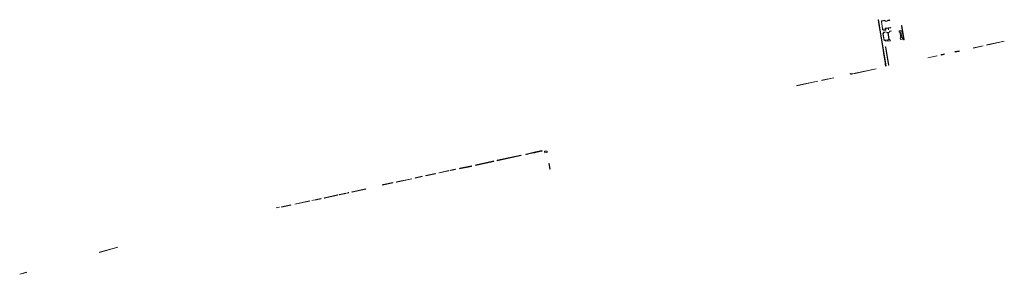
# Model space of a CAD drawing. Extents: x 211930 to 222589, y 569015 to 577578.
# Tile 36 of 95: x 214598 to 217241, y 571371 to 572055. Entities that reach past the tile are written whole.
import ezdxf

# ---------------------------------------------------------------- set-up
doc = ezdxf.new("R2010")
doc.units = 0
doc.layers.add('016 Alles planjaar 2023', color=72, linetype='Continuous', lineweight=20, true_color=0x1e90ff)

msp = doc.modelspace()

# ---------------------------------------------------------------- hatches: boundary and pattern name
at = {"layer": '016 Alles planjaar 2023', "true_color": 0x1e90ff}
h = msp.add_hatch(dxfattribs=at)
h.set_pattern_fill('DQ_CLEAR', color=72, style=0)
h.set_pattern_definition([])
h.paths.add_polyline_path([(216903.2, 572055.2), (216902.1, 572055), (216904, 572043.5), (216905.9, 572031.5), (216909.1, 572012.8), (216909.9, 572007.9), (216910.2, 572006.3), (216913.8, 571983.7), (216916.7, 571965.8), (216916.8, 571965), (216921.1, 571938.9), (216921.5, 571936.4), (216922.4, 571930.7), (216924, 571931.1), (216906.8, 572032.8), (216904.9, 572044.8), (216903.2, 572055.2)])
h = msp.add_hatch(dxfattribs=at)
h.set_pattern_fill('DQ_CLEAR', color=72, style=0)
h.set_pattern_definition([])
h.paths.add_polyline_path([(216920.5, 572053.7), (216912.2, 572052.4), (216911.3, 572051.4), (216910.9, 572050.3), (216913.7, 572030.4), (216914, 572029.6), (216914.3, 572028.9), (216914.8, 572028.4), (216915.9, 572027.8), (216917.1, 572027.3), (216917.9, 572027.1), (216918.7, 572026.9), (216919, 572026.9), (216923.1, 572027.5), (216922.5, 572031.7), (216929, 572032.6), (216929.7, 572028.4), (216930.4, 572028.6), (216930.3, 572029.8), (216929.8, 572032.7), (216929.7, 572033.5), (216921.6, 572032.4), (216922.2, 572028.2), (216919, 572027.7), (216918.1, 572027.9), (216917.3, 572028.1), (216916.2, 572028.5), (216915.3, 572029.1), (216915, 572029.4), (216914.7, 572029.9), (216914.5, 572030.7), (216914.4, 572031.3), (216911.7, 572050.2), (216912, 572051), (216912.6, 572051.6), (216920, 572052.8), (216921.1, 572050.5), (216926.9, 572051.4), (216926.8, 572052.2), (216921.6, 572051.4), (216920.5, 572053.7)])
h = msp.add_hatch(dxfattribs=at)
h.set_pattern_fill('DQ_CLEAR', color=72, style=0)
h.set_pattern_definition([])
h.paths.add_polyline_path([(216933.1, 572054.8), (216927.9, 572054), (216928.1, 572052.6), (216933.3, 572053.4), (216933.1, 572054.8)])
h = msp.add_hatch(dxfattribs=at)
h.set_pattern_fill('DQ_CLEAR', color=72, style=0)
h.set_pattern_definition([])
h.paths.add_polyline_path([(216918.2, 571999.2), (216919, 571999.4), (216922.1, 571999.8), (216922.4, 571997.6), (216927.6, 571998.4), (216927.3, 572000.6), (216927.2, 572001.1), (216918.9, 571999.9), (216916.2, 572017.6), (216918.1, 572020.9), (216919.4, 572021.5), (216923.9, 572022.3), (216923.8, 572022.9), (216919.2, 572022.1), (216917.7, 572021.5), (216915.3, 572017.4), (216918.2, 571999.2)])
h = msp.add_hatch(dxfattribs=at)
h.set_pattern_fill('DQ_CLEAR', color=72, style=0)
h.set_pattern_definition([])
h.paths.add_polyline_path([(216930.9, 572001.7), (216928.5, 572001.3), (216928.6, 572000.8), (216934.6, 572001.7), (216934.5, 572002.2), (216931.9, 572001.8), (216929, 572020.7), (216931.6, 572021.1), (216931.5, 572021.8), (216925.5, 572020.8), (216925.6, 572020.1), (216928, 572020.5), (216930.9, 572001.7)])
h = msp.add_hatch(dxfattribs=at)
h.set_pattern_fill('DQ_CLEAR', color=72, style=0)
h.set_pattern_definition([])
h.paths.add_polyline_path([(216931.2, 572033.1), (216931.3, 572032.4), (216936.4, 572033.2), (216936.3, 572033.8), (216931.2, 572033.1)])
h = msp.add_hatch(dxfattribs=at)
h.set_pattern_fill('DQ_CLEAR', color=72, style=0)
h.set_pattern_definition([])
h.paths.add_polyline_path([(216932.7, 572023.4), (216937.6, 572024.1), (216937.4, 572025.2), (216932.5, 572024.5), (216932.7, 572023.4)])
h = msp.add_hatch(dxfattribs=at)
h.set_pattern_fill('DQ_CLEAR', color=72, style=0)
h.set_pattern_definition([])
h.paths.add_polyline_path([(216963.1, 572025.3), (216963, 572026.1), (216958.6, 572025.4), (216959.1, 572022.1), (216960.9, 572022.4), (216963.3, 572006.8), (216961.6, 572006.6), (216962.3, 572002), (216967.3, 572002.8), (216966.7, 572007.4), (216965.6, 572007.2), (216963.2, 572022.7), (216964.4, 572022.9), (216964, 572025.5), (216963.1, 572025.3)])
h = msp.add_hatch(dxfattribs=at)
h.set_pattern_fill('DQ_CLEAR', color=72, style=0)
h.set_pattern_definition([])
h.paths.add_polyline_path([(216965.1, 572039.5), (216970.8, 572000.8), (216971.8, 572000.9), (216966, 572039.6), (216965.1, 572039.5)])
h = msp.add_hatch(dxfattribs=at)
h.set_pattern_fill('DQ_CLEAR', color=72, style=0)
h.set_pattern_definition([])
h.paths.add_polyline_path([(216935, 571999.3), (216928.9, 571998.6), (216929.1, 571997.8), (216929.1, 571997.6), (216935.1, 571998.3), (216935, 571999.3)])
h = msp.add_hatch(dxfattribs=at)
h.set_pattern_fill('DQ_CLEAR', color=72, style=0)
h.set_pattern_definition([])
h.paths.add_polyline_path([(217194.3, 571987.1), (217240.9, 571997.1), (217240.9, 571997.5), (217194.2, 571987.5), (217194.3, 571987.1)])
h = msp.add_hatch(dxfattribs=at)
h.set_pattern_fill('DQ_CLEAR', color=72, style=0)
h.set_pattern_definition([])
h.paths.add_polyline_path([(216923.1, 571981.2), (216922.9, 571982.2), (216921.9, 571982), (216922.1, 571981), (216930, 571933), (216931, 571933.2), (216923.1, 571981.2)])
h = msp.add_hatch(dxfattribs=at)
h.set_pattern_fill('DQ_CLEAR', color=72, style=0)
h.set_pattern_definition([])
h.paths.add_polyline_path([(217108.4, 571969.6), (217108.8, 571968), (217118.1, 571970), (217119.9, 571970.2), (217119.5, 571972), (217114.8, 571971), (217110, 571969.9), (217108.4, 571969.6)])
h = msp.add_hatch(dxfattribs=at)
h.set_pattern_fill('DQ_CLEAR', color=72, style=0)
h.set_pattern_definition([])
h.paths.add_polyline_path([(217158.4, 571979), (217184.5, 571984.7), (217184.4, 571985.1), (217158.3, 571979.4), (217158.4, 571979)])
h = msp.add_hatch(dxfattribs=at)
h.set_pattern_fill('DQ_CLEAR', color=72, style=0)
h.set_pattern_definition([])
h.paths.add_polyline_path([(217060.2, 571958.3), (217035.7, 571952.9), (217035.8, 571952.5), (217060.3, 571957.9), (217060.2, 571958.3)])
h = msp.add_hatch(dxfattribs=at)
h.set_pattern_fill('DQ_CLEAR', color=72, style=0)
h.set_pattern_definition([])
h.paths.add_polyline_path([(217071.7, 571961.4), (217071.5, 571961.2), (217071.3, 571961.1), (217071.2, 571960.8), (217071.2, 571960.4), (217071.4, 571960.2), (217072.4, 571960), (217079.1, 571961.5), (217079.8, 571961.6), (217079.4, 571963.1), (217077.1, 571962.5), (217072.3, 571961.5), (217071.7, 571961.4)])
h = msp.add_hatch(dxfattribs=at)
h.set_pattern_fill('DQ_CLEAR', color=72, style=0)
h.set_pattern_definition([])
h.paths.add_polyline_path([(216831.6, 571909.6), (216831.5, 571909.6), (216831.3, 571909.6), (216831.2, 571909.6), (216831.1, 571909.6), (216830.9, 571909.6), (216830.8, 571909.6), (216830.7, 571909.6), (216830.5, 571909.6), (216830.4, 571909.6), (216830.3, 571909.6), (216830.1, 571909.7), (216830, 571909.7), (216829.9, 571909.7), (216829.8, 571909.7), (216829.6, 571909.7), (216829.5, 571909.8), (216829.4, 571909.8), (216829.2, 571909.8), (216829.1, 571909.8), (216829, 571909.9), (216828.8, 571909.9), (216828.7, 571909.9), (216828.6, 571910), (216828.5, 571910), (216828.3, 571910.1), (216828.2, 571910.1), (216828.1, 571910.2), (216827, 571910.6), (216826.8, 571910.2), (216828, 571909.8), (216828.1, 571909.7), (216828.2, 571909.7), (216828.3, 571909.6), (216828.5, 571909.6), (216828.6, 571909.6), (216828.7, 571909.5), (216828.9, 571909.5), (216829, 571909.5), (216829.1, 571909.4), (216829.3, 571909.4), (216829.4, 571909.4), (216829.6, 571909.3), (216829.7, 571909.3), (216829.8, 571909.3), (216830, 571909.3), (216830.1, 571909.3), (216830.2, 571909.2), (216830.4, 571909.2), (216830.5, 571909.2), (216830.7, 571909.2), (216830.8, 571909.2), (216830.9, 571909.2), (216831.1, 571909.2), (216831.2, 571909.2), (216831.4, 571909.2), (216831.5, 571909.2), (216831.6, 571909.2), (216833.4, 571909.4), (216833.6, 571909.4), (216833.8, 571909.4), (216834, 571909.5), (216834.2, 571909.5), (216834.3, 571909.5), (216840.6, 571910.8), (216840.7, 571910.8), (216897.4, 571922.9), (216897.3, 571923.3), (216840.6, 571911.2), (216840.6, 571911.2), (216834.3, 571909.9), (216834.1, 571909.9), (216834, 571909.9), (216833.8, 571909.9), (216833.7, 571909.8), (216833.5, 571909.8), (216833.4, 571909.8), (216831.6, 571909.6)])
h = msp.add_hatch(dxfattribs=at)
h.set_pattern_fill('DQ_CLEAR', color=72, style=0)
h.set_pattern_definition([])
h.paths.add_polyline_path([(216683.8, 571878.2), (216683.8, 571877.8), (216740.6, 571890), (216740.5, 571890.4), (216683.8, 571878.2)])
h = msp.add_hatch(dxfattribs=at)
h.set_pattern_fill('DQ_CLEAR', color=72, style=0)
h.set_pattern_definition([])
h.paths.add_polyline_path([(216751.1, 571892.1), (216783.4, 571898.9), (216783.3, 571899.3), (216751, 571892.5), (216751.1, 571892.1)])
h = msp.add_hatch(dxfattribs=at)
h.set_pattern_fill('DQ_CLEAR', color=72, style=0)
h.set_pattern_definition([])
h.paths.add_polyline_path([(216000.5, 571702.5), (216000.4, 571702.8), (216000.2, 571703.2), (216000, 571703.5), (215999.7, 571703.7), (215982.8, 571700), (215961.4, 571695.3), (215956.9, 571694.4), (215956.9, 571694.3), (215956.9, 571693.9), (215957.1, 571693.5), (215958.2, 571693.3), (215968.4, 571695.5), (215980, 571698), (215999, 571702.2), (216000.5, 571702.5)])
h = msp.add_hatch(dxfattribs=at)
h.set_pattern_fill('DQ_CLEAR', color=72, style=0)
h.set_pattern_definition([])
h.paths.add_polyline_path([(216006.7, 571701.2), (216007.3, 571697.3), (216014.3, 571698.4), (216013.9, 571700.6), (216013.6, 571702.1), (216007, 571701.8), (216007, 571701.8), (216007, 571701.8), (216006.9, 571701.8), (216006.9, 571701.8), (216006.9, 571701.8), (216006.9, 571701.8), (216006.9, 571701.8), (216006.9, 571701.7), (216006.9, 571701.7), (216006.9, 571701.7), (216006.9, 571701.7), (216006.9, 571701.7), (216006.9, 571701.7), (216006.9, 571701.7), (216006.9, 571701.7), (216006.9, 571701.7), (216006.9, 571701.7), (216006.8, 571701.7), (216006.8, 571701.7), (216006.8, 571701.7), (216006.8, 571701.7), (216006.8, 571701.7), (216006.8, 571701.7), (216006.8, 571701.7), (216006.8, 571701.7), (216006.8, 571701.7), (216006.8, 571701.7), (216006.8, 571701.7), (216006.8, 571701.7), (216006.8, 571701.7), (216006.8, 571701.6), (216006.8, 571701.6), (216006.8, 571701.6), (216006.8, 571701.6), (216006.8, 571701.6), (216006.7, 571701.6), (216006.7, 571701.6), (216006.7, 571701.6), (216006.7, 571701.6), (216006.7, 571701.6), (216006.7, 571701.6), (216006.7, 571701.6), (216006.7, 571701.6), (216006.7, 571701.6), (216006.7, 571701.6), (216006.7, 571701.6), (216006.7, 571701.5), (216006.7, 571701.5), (216006.7, 571701.5), (216006.7, 571701.5), (216006.7, 571701.5), (216006.7, 571701.5), (216006.7, 571701.5), (216006.7, 571701.5), (216006.7, 571701.5), (216006.7, 571701.5), (216006.7, 571701.5), (216006.7, 571701.5), (216006.7, 571701.5), (216006.7, 571701.5), (216006.7, 571701.5), (216006.7, 571701.4), (216006.7, 571701.4), (216006.7, 571701.4), (216006.7, 571701.4), (216006.7, 571701.4), (216006.7, 571701.4), (216006.7, 571701.4), (216006.7, 571701.4), (216006.7, 571701.4), (216006.7, 571701.4), (216006.7, 571701.4), (216006.7, 571701.4), (216006.7, 571701.4), (216006.7, 571701.3), (216006.7, 571701.3), (216006.7, 571701.3), (216006.7, 571701.3), (216006.7, 571701.3), (216006.7, 571701.3), (216006.7, 571701.3), (216006.7, 571701.3), (216006.7, 571701.3), (216006.7, 571701.3), (216006.7, 571701.3), (216006.7, 571701.3), (216006.7, 571701.3), (216006.7, 571701.2), (216006.7, 571701.2), (216006.7, 571701.2), (216006.7, 571701.2), (216006.7, 571701.2)])
h = msp.add_hatch(dxfattribs=at)
h.set_pattern_fill('DQ_CLEAR', color=72, style=0)
h.set_pattern_definition([])
h.paths.add_polyline_path([(215821.9, 571663.8), (215870.7, 571674.4), (215869.7, 571676), (215867.4, 571675.5), (215822.9, 571665.7), (215822.6, 571665.1), (215821.9, 571663.8)])
h = msp.add_hatch(dxfattribs=at)
h.set_pattern_fill('DQ_CLEAR', color=72, style=0)
h.set_pattern_definition([])
h.paths.add_polyline_path([(215879.6, 571676.3), (215944.1, 571690.2), (215943.3, 571691.5), (215879.8, 571678.2), (215879.6, 571676.3)])
h = msp.add_hatch(dxfattribs=at)
h.set_pattern_fill('DQ_CLEAR', color=72, style=0)
h.set_pattern_definition([])
h.paths.add_polyline_path([(215750, 571650), (215723.7, 571644.4), (215723.5, 571643.8), (215723.6, 571643.6), (215750.4, 571649.4), (215750, 571650)])
h = msp.add_hatch(dxfattribs=at)
h.set_pattern_fill('DQ_CLEAR', color=72, style=0)
h.set_pattern_definition([])
h.paths.add_polyline_path([(215768, 571653.2), (215766.8, 571654), (215766.9, 571653.6), (215754.8, 571651.1), (215754.7, 571650.3), (215768, 571653.2)])
h = msp.add_hatch(dxfattribs=at)
h.set_pattern_fill('DQ_CLEAR', color=72, style=0)
h.set_pattern_definition([])
h.paths.add_polyline_path([(215779.1, 571656.1), (215778.8, 571654.5), (215811.1, 571661.4), (215811, 571662.2), (215810.5, 571662.5), (215810, 571662.8), (215801.7, 571661), (215779.1, 571656.1)])
h = msp.add_hatch(dxfattribs=at)
h.set_pattern_fill('DQ_CLEAR', color=72, style=0)
h.set_pattern_definition([])
h.paths.add_polyline_path([(216019.5, 571669), (216018.8, 571668.9), (216021.4, 571654.1), (216022.1, 571654.2), (216019.5, 571669)])
h = msp.add_hatch(dxfattribs=at)
h.set_pattern_fill('DQ_CLEAR', color=72, style=0)
h.set_pattern_definition([])
h.paths.add_polyline_path([(215609.9, 571619.7), (215610, 571619.2), (215650.8, 571627.8), (215650.7, 571628.3), (215609.9, 571619.7)])
h = msp.add_hatch(dxfattribs=at)
h.set_pattern_fill('DQ_CLEAR', color=72, style=0)
h.set_pattern_definition([])
h.paths.add_polyline_path([(215659.5, 571629.9), (215678.2, 571633.9), (215678, 571634.6), (215660, 571630.7), (215659.5, 571629.9)])
h = msp.add_hatch(dxfattribs=at)
h.set_pattern_fill('DQ_CLEAR', color=72, style=0)
h.set_pattern_definition([])
h.paths.add_polyline_path([(215687.9, 571636), (215714.2, 571641.6), (215713.6, 571642.2), (215687.8, 571636.7), (215687.9, 571636)])
h = msp.add_hatch(dxfattribs=at)
h.set_pattern_fill('DQ_CLEAR', color=72, style=0)
h.set_pattern_definition([])
h.paths.add_polyline_path([(215490.1, 571593.2), (215489.6, 571592.1), (215527.5, 571600.5), (215527.4, 571601.1), (215490.1, 571593.2)])
h = msp.add_hatch(dxfattribs=at)
h.set_pattern_fill('DQ_CLEAR', color=72, style=0)
h.set_pattern_definition([])
h.paths.add_polyline_path([(215571.6, 571611.1), (215599.8, 571617), (215599.6, 571617.7), (215574.1, 571612.3), (215572.7, 571611.8), (215571.7, 571611.4), (215571.6, 571611.1), (215571.6, 571611.1)])
h = msp.add_hatch(dxfattribs=at)
h.set_pattern_fill('DQ_CLEAR', color=72, style=0)
h.set_pattern_definition([])
h.paths.add_polyline_path([(215386.2, 571570.7), (215382.2, 571569.9), (215382.3, 571569.4), (215386.3, 571570.2), (215386.2, 571570.7)])
h = msp.add_hatch(dxfattribs=at)
h.set_pattern_fill('DQ_CLEAR', color=72, style=0)
h.set_pattern_definition([])
h.paths.add_polyline_path([(215407, 571574.2), (215406.8, 571575.4), (215390.4, 571571.9), (215390.7, 571570.7), (215407, 571574.2)])
h = msp.add_hatch(dxfattribs=at)
h.set_pattern_fill('DQ_CLEAR', color=72, style=0)
h.set_pattern_definition([])
h.paths.add_polyline_path([(215415.2, 571576), (215451.6, 571583.7), (215451.1, 571584.5), (215416, 571577), (215415.2, 571576)])
h = msp.add_hatch(dxfattribs=at)
h.set_pattern_fill('DQ_CLEAR', color=72, style=0)
h.set_pattern_definition([])
h.paths.add_polyline_path([(215473.5, 571589.3), (215456.1, 571585.5), (215455.9, 571584.7), (215474.1, 571588.7), (215473.5, 571589.3)])
h = msp.add_hatch(dxfattribs=at)
h.set_pattern_fill('DQ_CLEAR', color=72, style=0)
h.set_pattern_definition([])
h.paths.add_polyline_path([(215480.9, 571590.9), (215478.2, 571590.5), (215477.9, 571589.6), (215481.3, 571590.3), (215480.9, 571590.9)])
h = msp.add_hatch(dxfattribs=at)
h.set_pattern_fill('DQ_CLEAR', color=72, style=0)
h.set_pattern_definition([])
h.paths.add_polyline_path([(215295.1, 571551.4), (215295, 571551.9), (215286.4, 571550.3), (215286.5, 571549.8), (215295.1, 571551.4)])
h = msp.add_hatch(dxfattribs=at)
h.set_pattern_fill('DQ_CLEAR', color=72, style=0)
h.set_pattern_definition([])
h.paths.add_polyline_path([(215300.9, 571552), (215325.7, 571557.4), (215325.6, 571557.9), (215300.8, 571552.5), (215300.9, 571552)])
h = msp.add_hatch(dxfattribs=at)
h.set_pattern_fill('DQ_CLEAR', color=72, style=0)
h.set_pattern_definition([])
h.paths.add_polyline_path([(215336.5, 571559.7), (215376.4, 571568.2), (215376.3, 571568.7), (215336.4, 571560.2), (215336.5, 571559.7)])
h = msp.add_hatch(dxfattribs=at)
h.set_pattern_fill('DQ_CLEAR', color=72, style=0)
h.set_pattern_definition([])
h.paths.add_polyline_path([(214861.2, 571444.6), (214812.1, 571431), (214812.3, 571430.5), (214861.4, 571444.1), (214861.2, 571444.6)])
h = msp.add_hatch(dxfattribs=at)
h.set_pattern_fill('DQ_CLEAR', color=72, style=0)
h.set_pattern_definition([])
h.paths.add_polyline_path([(214598.2, 571371.5), (214616.7, 571376.8), (214616.6, 571377.3), (214598.1, 571372), (214598.2, 571371.5)])

# ---------------------------------------------------------------- linework, layer by layer
at = {"layer": '016 Alles planjaar 2023', "color": 14, "true_color": 0x004000}
for points in [[(216903.2, 572055.2), (216902.1, 572055), (216904, 572043.5), (216905.9, 572031.5), (216909.1, 572012.8), (216909.9, 572007.9), (216910.2, 572006.3), (216913.8, 571983.7), (216916.7, 571965.8), (216916.8, 571965), (216921.1, 571938.9), (216921.5, 571936.4), (216922.4, 571930.7), (216924, 571931.1), (216906.8, 572032.8), (216904.9, 572044.8), (216903.2, 572055.2)], [(216920.5, 572053.7), (216912.2, 572052.4), (216911.3, 572051.4), (216910.9, 572050.3), (216913.7, 572030.4), (216914, 572029.6), (216914.3, 572028.9), (216914.8, 572028.4), (216915.9, 572027.8), (216917.1, 572027.3), (216917.9, 572027.1), (216918.7, 572026.9), (216919, 572026.9), (216923.1, 572027.5), (216922.5, 572031.7), (216929, 572032.6), (216929.7, 572028.4), (216930.4, 572028.6), (216930.3, 572029.8), (216929.8, 572032.7), (216929.7, 572033.5), (216921.6, 572032.4), (216922.2, 572028.2), (216919, 572027.7), (216918.1, 572027.9), (216917.3, 572028.1), (216916.2, 572028.5), (216915.3, 572029.1), (216915, 572029.4), (216914.7, 572029.9), (216914.5, 572030.7), (216914.4, 572031.3), (216911.7, 572050.2), (216912, 572051), (216912.6, 572051.6), (216920, 572052.8), (216921.1, 572050.5), (216926.9, 572051.4), (216926.8, 572052.2), (216921.6, 572051.4), (216920.5, 572053.7)], [(216933.1, 572054.8), (216927.9, 572054), (216928.1, 572052.6), (216933.3, 572053.4), (216933.1, 572054.8)], [(216918.2, 571999.2), (216919, 571999.4), (216922.1, 571999.8), (216922.4, 571997.6), (216927.6, 571998.4), (216927.3, 572000.6), (216927.2, 572001.1), (216918.9, 571999.9), (216916.2, 572017.6), (216918.1, 572020.9), (216919.4, 572021.5), (216923.9, 572022.3), (216923.8, 572022.9), (216919.2, 572022.1), (216917.7, 572021.5), (216915.3, 572017.4), (216918.2, 571999.2)], [(216930.9, 572001.7), (216928.5, 572001.3), (216928.6, 572000.8), (216934.6, 572001.7), (216934.5, 572002.2), (216931.9, 572001.8), (216929, 572020.7), (216931.6, 572021.1), (216931.5, 572021.8), (216925.5, 572020.8), (216925.6, 572020.1), (216928, 572020.5), (216930.9, 572001.7)], [(216931.2, 572033.1), (216931.3, 572032.4), (216936.4, 572033.2), (216936.3, 572033.8), (216931.2, 572033.1)], [(216932.7, 572023.4), (216937.6, 572024.1), (216937.4, 572025.2), (216932.5, 572024.5), (216932.7, 572023.4)], [(216963.1, 572025.3), (216963, 572026.1), (216958.6, 572025.4), (216959.1, 572022.1), (216960.9, 572022.4), (216963.3, 572006.8), (216961.6, 572006.6), (216962.3, 572002), (216967.3, 572002.8), (216966.7, 572007.4), (216965.6, 572007.2), (216963.2, 572022.7), (216964.4, 572022.9), (216964, 572025.5), (216963.1, 572025.3)], [(216965.1, 572039.5), (216970.8, 572000.8), (216971.8, 572000.9), (216966, 572039.6), (216965.1, 572039.5)], [(216935, 571999.3), (216928.9, 571998.6), (216929.1, 571997.8), (216929.1, 571997.6), (216935.1, 571998.3), (216935, 571999.3)], [(217194.3, 571987.1), (217240.9, 571997.1), (217240.9, 571997.5), (217194.2, 571987.5), (217194.3, 571987.1)], [(216923.1, 571981.2), (216922.9, 571982.2), (216921.9, 571982), (216922.1, 571981), (216930, 571933), (216931, 571933.2), (216923.1, 571981.2)], [(217108.4, 571969.6), (217108.8, 571968), (217118.1, 571970), (217119.9, 571970.2), (217119.5, 571972), (217114.8, 571971), (217110, 571969.9), (217108.4, 571969.6)], [(217158.4, 571979), (217184.5, 571984.7), (217184.4, 571985.1), (217158.3, 571979.4), (217158.4, 571979)], [(217060.2, 571958.3), (217035.7, 571952.9), (217035.8, 571952.5), (217060.3, 571957.9), (217060.2, 571958.3)], [(217071.7, 571961.4), (217071.5, 571961.2), (217071.3, 571961.1), (217071.2, 571960.8), (217071.2, 571960.4), (217071.4, 571960.2), (217072.4, 571960), (217079.1, 571961.5), (217079.8, 571961.6), (217079.4, 571963.1), (217077.1, 571962.5), (217072.3, 571961.5), (217071.7, 571961.4)], [(216831.6, 571909.6), (216831.5, 571909.6), (216831.3, 571909.6), (216831.2, 571909.6), (216831.1, 571909.6), (216830.9, 571909.6), (216830.8, 571909.6), (216830.7, 571909.6), (216830.5, 571909.6), (216830.4, 571909.6), (216830.3, 571909.6), (216830.1, 571909.7), (216830, 571909.7), (216829.9, 571909.7), (216829.8, 571909.7), (216829.6, 571909.7), (216829.5, 571909.8), (216829.4, 571909.8), (216829.2, 571909.8), (216829.1, 571909.8), (216829, 571909.9), (216828.8, 571909.9), (216828.7, 571909.9), (216828.6, 571910), (216828.5, 571910), (216828.3, 571910.1), (216828.2, 571910.1), (216828.1, 571910.2), (216827, 571910.6), (216826.8, 571910.2), (216828, 571909.8), (216828.1, 571909.7), (216828.2, 571909.7), (216828.3, 571909.6), (216828.5, 571909.6), (216828.6, 571909.6), (216828.7, 571909.5), (216828.9, 571909.5), (216829, 571909.5), (216829.1, 571909.4), (216829.3, 571909.4), (216829.4, 571909.4), (216829.6, 571909.3), (216829.7, 571909.3), (216829.8, 571909.3), (216830, 571909.3), (216830.1, 571909.3), (216830.2, 571909.2), (216830.4, 571909.2), (216830.5, 571909.2), (216830.7, 571909.2), (216830.8, 571909.2), (216830.9, 571909.2), (216831.1, 571909.2), (216831.2, 571909.2), (216831.4, 571909.2), (216831.5, 571909.2), (216831.6, 571909.2), (216833.4, 571909.4), (216833.6, 571909.4), (216833.8, 571909.4), (216834, 571909.5), (216834.2, 571909.5), (216834.3, 571909.5), (216840.6, 571910.8), (216840.7, 571910.8), (216897.4, 571922.9), (216897.3, 571923.3), (216840.6, 571911.2), (216840.6, 571911.2), (216834.3, 571909.9), (216834.1, 571909.9), (216834, 571909.9), (216833.8, 571909.9), (216833.7, 571909.8), (216833.5, 571909.8), (216833.4, 571909.8), (216831.6, 571909.6)], [(216683.8, 571878.2), (216683.8, 571877.8), (216740.6, 571890), (216740.5, 571890.4), (216683.8, 571878.2)], [(216751.1, 571892.1), (216783.4, 571898.9), (216783.3, 571899.3), (216751, 571892.5), (216751.1, 571892.1)], [(216000.5, 571702.5), (216000.4, 571702.8), (216000.2, 571703.2), (216000, 571703.5), (215999.7, 571703.7), (215982.8, 571700), (215961.4, 571695.3), (215956.9, 571694.4), (215956.9, 571694.3), (215956.9, 571693.9), (215957.1, 571693.5), (215958.2, 571693.3), (215968.4, 571695.5), (215980, 571698), (215999, 571702.2), (216000.5, 571702.5)], [(216006.7, 571701.2), (216007.3, 571697.3), (216014.3, 571698.4), (216013.9, 571700.6), (216013.6, 571702.1), (216007, 571701.8), (216007, 571701.8), (216007, 571701.8), (216006.9, 571701.8), (216006.9, 571701.8), (216006.9, 571701.8), (216006.9, 571701.8), (216006.9, 571701.8), (216006.9, 571701.7), (216006.9, 571701.7), (216006.9, 571701.7), (216006.9, 571701.7), (216006.9, 571701.7), (216006.9, 571701.7), (216006.9, 571701.7), (216006.9, 571701.7), (216006.9, 571701.7), (216006.9, 571701.7), (216006.8, 571701.7), (216006.8, 571701.7), (216006.8, 571701.7), (216006.8, 571701.7), (216006.8, 571701.7), (216006.8, 571701.7), (216006.8, 571701.7), (216006.8, 571701.7), (216006.8, 571701.7), (216006.8, 571701.7), (216006.8, 571701.7), (216006.8, 571701.7), (216006.8, 571701.7), (216006.8, 571701.6), (216006.8, 571701.6), (216006.8, 571701.6), (216006.8, 571701.6), (216006.8, 571701.6), (216006.7, 571701.6), (216006.7, 571701.6), (216006.7, 571701.6), (216006.7, 571701.6), (216006.7, 571701.6), (216006.7, 571701.6), (216006.7, 571701.6), (216006.7, 571701.6), (216006.7, 571701.6), (216006.7, 571701.6), (216006.7, 571701.6), (216006.7, 571701.5), (216006.7, 571701.5), (216006.7, 571701.5), (216006.7, 571701.5), (216006.7, 571701.5), (216006.7, 571701.5), (216006.7, 571701.5), (216006.7, 571701.5), (216006.7, 571701.5), (216006.7, 571701.5), (216006.7, 571701.5), (216006.7, 571701.5), (216006.7, 571701.5), (216006.7, 571701.5), (216006.7, 571701.5), (216006.7, 571701.4), (216006.7, 571701.4), (216006.7, 571701.4), (216006.7, 571701.4), (216006.7, 571701.4), (216006.7, 571701.4), (216006.7, 571701.4), (216006.7, 571701.4), (216006.7, 571701.4), (216006.7, 571701.4), (216006.7, 571701.4), (216006.7, 571701.4), (216006.7, 571701.4), (216006.7, 571701.3), (216006.7, 571701.3), (216006.7, 571701.3), (216006.7, 571701.3), (216006.7, 571701.3), (216006.7, 571701.3), (216006.7, 571701.3), (216006.7, 571701.3), (216006.7, 571701.3), (216006.7, 571701.3), (216006.7, 571701.3), (216006.7, 571701.3), (216006.7, 571701.3), (216006.7, 571701.2), (216006.7, 571701.2), (216006.7, 571701.2), (216006.7, 571701.2), (216006.7, 571701.2)], [(215821.9, 571663.8), (215870.7, 571674.4), (215869.7, 571676), (215867.4, 571675.5), (215822.9, 571665.7), (215822.6, 571665.1), (215821.9, 571663.8)], [(215879.6, 571676.3), (215944.1, 571690.2), (215943.3, 571691.5), (215879.8, 571678.2), (215879.6, 571676.3)], [(215750, 571650), (215723.7, 571644.4), (215723.5, 571643.8), (215723.6, 571643.6), (215750.4, 571649.4), (215750, 571650)], [(215768, 571653.2), (215766.8, 571654), (215766.9, 571653.6), (215754.8, 571651.1), (215754.7, 571650.3), (215768, 571653.2)], [(215779.1, 571656.1), (215778.8, 571654.5), (215811.1, 571661.4), (215811, 571662.2), (215810.5, 571662.5), (215810, 571662.8), (215801.7, 571661), (215779.1, 571656.1)], [(216019.5, 571669), (216018.8, 571668.9), (216021.4, 571654.1), (216022.1, 571654.2), (216019.5, 571669)], [(215609.9, 571619.7), (215610, 571619.2), (215650.8, 571627.8), (215650.7, 571628.3), (215609.9, 571619.7)], [(215659.5, 571629.9), (215678.2, 571633.9), (215678, 571634.6), (215660, 571630.7), (215659.5, 571629.9)], [(215687.9, 571636), (215714.2, 571641.6), (215713.6, 571642.2), (215687.8, 571636.7), (215687.9, 571636)], [(215490.1, 571593.2), (215489.6, 571592.1), (215527.5, 571600.5), (215527.4, 571601.1), (215490.1, 571593.2)], [(215571.6, 571611.1), (215599.8, 571617), (215599.6, 571617.7), (215574.1, 571612.3), (215572.7, 571611.8), (215571.7, 571611.4), (215571.6, 571611.1), (215571.6, 571611.1)], [(215386.2, 571570.7), (215382.2, 571569.9), (215382.3, 571569.4), (215386.3, 571570.2), (215386.2, 571570.7)], [(215407, 571574.2), (215406.8, 571575.4), (215390.4, 571571.9), (215390.7, 571570.7), (215407, 571574.2)], [(215415.2, 571576), (215451.6, 571583.7), (215451.1, 571584.5), (215416, 571577), (215415.2, 571576)], [(215473.5, 571589.3), (215456.1, 571585.5), (215455.9, 571584.7), (215474.1, 571588.7), (215473.5, 571589.3)], [(215480.9, 571590.9), (215478.2, 571590.5), (215477.9, 571589.6), (215481.3, 571590.3), (215480.9, 571590.9)], [(215295.1, 571551.4), (215295, 571551.9), (215286.4, 571550.3), (215286.5, 571549.8), (215295.1, 571551.4)], [(215300.9, 571552), (215325.7, 571557.4), (215325.6, 571557.9), (215300.8, 571552.5), (215300.9, 571552)], [(215336.5, 571559.7), (215376.4, 571568.2), (215376.3, 571568.7), (215336.4, 571560.2), (215336.5, 571559.7)], [(214861.2, 571444.6), (214812.1, 571431), (214812.3, 571430.5), (214861.4, 571444.1), (214861.2, 571444.6)], [(214598.2, 571371.5), (214616.7, 571376.8), (214616.6, 571377.3), (214598.1, 571372), (214598.2, 571371.5)]]:
    msp.add_lwpolyline(points, close=True, dxfattribs=at)

doc.saveas('drawing.dxf')
